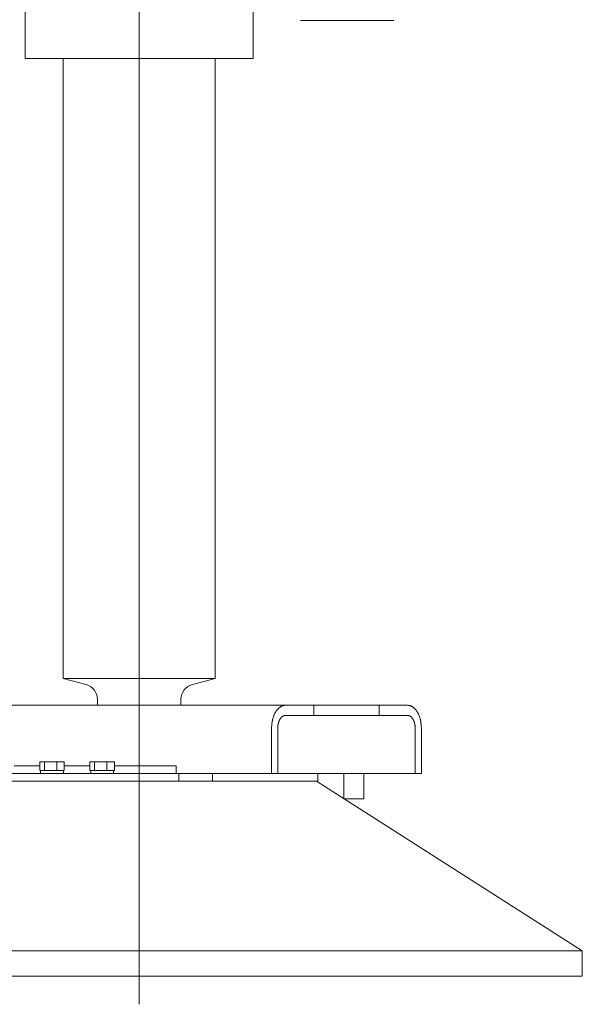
# Model space of a CAD drawing. Extents: x 0 to 59450, y 0 to 42050.
# Tile 2 of 256: x 3905 to 4349, y 2430 to 3208. Entities that reach past the tile are written whole.
import ezdxf

# ---------------------------------------------------------------- set-up
doc = ezdxf.new("R2010")
doc.units = 0
doc.header["$LTSCALE"] = 20
doc.header["$MEASUREMENT"] = 0
doc.layers.get('0').update_dxf_attribs({"linetype": 'CONTINUOUS'})

msp = doc.modelspace()

# ---------------------------------------------------------------- linework, layer by layer
at = {"color": 3, "linetype": 'Continuous', "lineweight": 13}
for p, q in [((3909.21, 3176.92), (3909.21, 3937.92)), ((3999.257, 3885.794), (3999.257, 2451.92)), ((3999.257, 3680.92), (3999.257, 3056.92)), ((4089.21, 3227.248), (4089.21, 3180.92)), ((4126.545, 3206.921), (4200.273, 3207.075)), ((3909.21, 3176.92), (3915.666, 3176.92)), ((3915.666, 3176.92), (4089.21, 3176.92)), ((3939.21, 2686.92), (3939.21, 3176.92)), ((4059.21, 3176.92), (4059.21, 2686.92)), ((4089.21, 3180.92), (4089.21, 3176.92)), ((3999.257, 3131.43), (3999.257, 2429.6)), ((3999.147, 2686.92), (3939.21, 2686.92)), ((3957.221, 2682.251), (3939.21, 2686.92)), ((4059.21, 2686.92), (3999.147, 2686.92)), ((4059.21, 2686.92), (4041.198, 2682.251)), ((3966.21, 2665.92), (3966.21, 2670.635)), ((4032.21, 2670.635), (4032.21, 2665.92)), ((3666.897, 2665.92), (4114.773, 2665.92)), ((4114.773, 2665.92), (4137.024, 2665.92)), ((4137.024, 2657.92), (4137.024, 2665.92)), ((4188.841, 2665.92), (4137.025, 2665.92)), ((4211.092, 2665.92), (4188.841, 2665.92)), ((4188.841, 2657.92), (4188.841, 2665.92)), ((4114.773, 2657.92), (4137.024, 2657.92)), ((4188.841, 2657.92), (4137.025, 2657.92)), ((4211.092, 2657.92), (4188.841, 2657.92)), ((4103.8, 2647.921), (4103.812, 2648.778)), ((4103.8, 2611.92), (4103.8, 2647.92)), ((4108.677, 2647.921), (4108.684, 2648.397)), ((4108.677, 2611.92), (4108.677, 2647.92)), ((4217.187, 2647.921), (4217.181, 2648.397)), ((4217.188, 2611.92), (4217.188, 2647.92)), ((4222.064, 2647.921), (4222.052, 2648.778)), ((4222.065, 2611.92), (4222.065, 2647.92)), ((3900.418, 2617.92), (3920.594, 2617.92)), ((3920.594, 2621.26), (3920.594, 2614.46)), ((3924.34, 2621.26), (3920.594, 2621.26)), ((3920.594, 2614.46), (3921.324, 2614.46)), ((3921.324, 2614.46), (3924.341, 2614.46)), ((3921.324, 2611.92), (3921.324, 2614.46)), ((3924.34, 2614.46), (3924.34, 2621.26)), ((3924.34, 2621.26), (3934.07, 2621.26)), ((3926.674, 2614.46), (3924.34, 2614.46)), ((3926.674, 2614.46), (3934.07, 2614.46)), ((3934.07, 2621.26), (3934.07, 2614.46)), ((3940.053, 2621.26), (3934.07, 2621.26)), ((3934.07, 2614.46), (3935.56, 2614.46)), ((3935.56, 2614.46), (3938.547, 2614.46)), ((3938.547, 2614.46), (3940.053, 2614.46)), ((3939.324, 2614.46), (3939.324, 2611.92)), ((3940.053, 2621.26), (3940.053, 2614.46)), ((3940.053, 2617.92), (3960.229, 2617.92)), ((3960.229, 2621.26), (3960.229, 2614.46)), ((3963.975, 2621.26), (3960.229, 2621.26)), ((3960.229, 2614.46), (3960.959, 2614.46)), ((3960.959, 2614.46), (3963.976, 2614.46)), ((3960.959, 2611.92), (3960.959, 2614.46)), ((3963.975, 2614.46), (3963.975, 2621.26)), ((3963.975, 2621.26), (3973.705, 2621.26)), ((3966.309, 2614.46), (3963.975, 2614.46)), ((3966.309, 2614.46), (3973.705, 2614.46)), ((3973.705, 2621.26), (3973.705, 2614.46)), ((3979.688, 2621.26), (3973.705, 2621.26)), ((3973.705, 2614.46), (3975.192, 2614.46)), ((3975.192, 2614.46), (3978.183, 2614.46)), ((3978.183, 2614.46), (3979.688, 2614.46)), ((3978.959, 2614.46), (3978.959, 2611.92)), ((3979.688, 2621.26), (3979.688, 2614.46)), ((3979.688, 2617.92), (4028.494, 2617.92)), ((4028.494, 2617.92), (4028.494, 2611.92)), ((4028.493, 2611.92), (3859.343, 2611.92)), ((4028.494, 2611.92), (4103.8, 2611.92)), ((4030.566, 2605.92), (4030.566, 2611.92)), ((4057.21, 2611.92), (4057.21, 2605.92)), ((4103.8, 2611.92), (4108.677, 2611.92)), ((4108.677, 2611.92), (4140.296, 2611.92)), ((4140.296, 2611.92), (4217.188, 2611.92)), ((4140.296, 2611.92), (4140.296, 2605.92)), ((4160.715, 2611.898), (4160.715, 2611.92)), ((4160.716, 2611.88), (4160.715, 2611.898)), ((4160.716, 2611.869), (4160.716, 2611.88)), ((4160.716, 2611.86), (4160.716, 2611.869)), ((4160.717, 2611.851), (4160.716, 2611.86)), ((4160.717, 2611.84), (4160.717, 2611.851)), ((4160.717, 2611.83), (4160.717, 2611.84)), ((4160.717, 2611.82), (4160.717, 2611.83)), ((4160.718, 2611.81), (4160.717, 2611.82)), ((4160.718, 2611.8), (4160.718, 2611.81)), ((4160.718, 2611.79), (4160.718, 2611.8)), ((4160.718, 2611.78), (4160.718, 2611.79)), ((4160.719, 2611.77), (4160.718, 2611.78)), ((4160.719, 2611.76), (4160.719, 2611.77)), ((4160.719, 2611.75), (4160.719, 2611.76)), ((4160.719, 2611.74), (4160.719, 2611.75)), ((4160.719, 2611.73), (4160.719, 2611.74)), ((4160.72, 2611.72), (4160.719, 2611.73)), ((4160.72, 2611.71), (4160.72, 2611.72)), ((4160.72, 2611.7), (4160.72, 2611.71)), ((4160.72, 2611.69), (4160.72, 2611.7)), ((4160.72, 2611.68), (4160.72, 2611.69)), ((4160.721, 2611.67), (4160.72, 2611.68)), ((4160.721, 2611.66), (4160.721, 2611.67)), ((4160.721, 2611.65), (4160.721, 2611.66)), ((4160.721, 2611.64), (4160.721, 2611.65)), ((4160.721, 2611.63), (4160.721, 2611.64)), ((4160.722, 2611.62), (4160.721, 2611.63)), ((4160.722, 2611.61), (4160.722, 2611.62)), ((4160.722, 2611.6), (4160.722, 2611.61)), ((4160.722, 2611.59), (4160.722, 2611.6)), ((4160.722, 2611.58), (4160.722, 2611.59)), ((4160.722, 2611.57), (4160.722, 2611.58)), ((4160.723, 2611.56), (4160.722, 2611.57)), ((4160.723, 2611.55), (4160.723, 2611.56)), ((4160.723, 2611.54), (4160.723, 2611.55)), ((4160.723, 2611.53), (4160.723, 2611.54)), ((4160.723, 2611.52), (4160.723, 2611.53)), ((4160.723, 2611.51), (4160.723, 2611.52)), ((4160.724, 2611.5), (4160.723, 2611.51)), ((4160.724, 2611.49), (4160.724, 2611.5)), ((4160.724, 2611.48), (4160.724, 2611.49)), ((4160.724, 2611.47), (4160.724, 2611.48)), ((4160.724, 2611.46), (4160.724, 2611.47)), ((4160.724, 2611.45), (4160.724, 2611.46)), ((4160.724, 2611.44), (4160.724, 2611.45)), ((4160.725, 2611.43), (4160.724, 2611.44)), ((4160.725, 2611.42), (4160.725, 2611.43)), ((4160.725, 2611.41), (4160.725, 2611.42)), ((4160.725, 2611.4), (4160.725, 2611.41)), ((4160.725, 2611.39), (4160.725, 2611.4)), ((4160.725, 2611.38), (4160.725, 2611.39)), ((4160.725, 2611.37), (4160.725, 2611.38)), ((4160.726, 2611.36), (4160.725, 2611.37)), ((4160.726, 2611.35), (4160.726, 2611.36)), ((4160.726, 2611.34), (4160.726, 2611.35)), ((4160.726, 2611.33), (4160.726, 2611.34)), ((4160.726, 2611.32), (4160.726, 2611.33)), ((4160.726, 2611.31), (4160.726, 2611.32)), ((4160.726, 2611.3), (4160.726, 2611.31)), ((4160.726, 2611.29), (4160.726, 2611.3)), ((4160.726, 2611.28), (4160.726, 2611.29)), ((4160.726, 2611.27), (4160.726, 2611.28)), ((4160.727, 2611.26), (4160.726, 2611.27)), ((4160.727, 2611.25), (4160.727, 2611.26)), ((4160.727, 2611.24), (4160.727, 2611.25)), ((4160.727, 2611.23), (4160.727, 2611.24)), ((4160.727, 2611.22), (4160.727, 2611.23)), ((4160.727, 2611.21), (4160.727, 2611.22)), ((4160.727, 2611.2), (4160.727, 2611.21)), ((4160.727, 2611.19), (4160.727, 2611.2)), ((4160.727, 2611.18), (4160.727, 2611.19)), ((4160.727, 2611.17), (4160.727, 2611.18)), ((4160.727, 2611.16), (4160.727, 2611.17)), ((4160.727, 2611.15), (4160.727, 2611.16)), ((4160.727, 2611.14), (4160.727, 2611.15)), ((4160.727, 2611.13), (4160.727, 2611.14)), ((4160.728, 2611.12), (4160.727, 2611.13)), ((4160.728, 2611.11), (4160.728, 2611.12)), ((4160.728, 2611.1), (4160.728, 2611.11)), ((4160.728, 2611.09), (4160.728, 2611.1)), ((4160.728, 2611.08), (4160.728, 2611.09)), ((4160.728, 2611.07), (4160.728, 2611.08)), ((4160.728, 2611.06), (4160.728, 2611.07)), ((4160.728, 2611.05), (4160.728, 2611.06)), ((4160.728, 2611.04), (4160.728, 2611.05)), ((4160.728, 2611.03), (4160.728, 2611.04)), ((4160.728, 2611.02), (4160.728, 2611.03)), ((4160.728, 2611.01), (4160.728, 2611.02)), ((4160.728, 2611), (4160.728, 2611.01)), ((4160.728, 2610.99), (4160.728, 2611)), ((4160.728, 2610.98), (4160.728, 2610.99)), ((4160.728, 2610.97), (4160.728, 2610.98)), ((4160.728, 2610.921), (4160.728, 2610.931)), ((4160.728, 2592.189), (4160.728, 2610.92)), ((4176.719, 2611.92), (4176.719, 2611.895)), ((4176.719, 2611.895), (4176.72, 2611.87)), ((4176.72, 2611.87), (4176.72, 2611.845)), ((4176.72, 2611.845), (4176.721, 2611.82)), ((4176.721, 2611.82), (4176.721, 2611.795)), ((4176.721, 2611.795), (4176.721, 2611.77)), ((4176.721, 2611.77), (4176.722, 2611.745)), ((4176.722, 2611.745), (4176.722, 2611.72)), ((4176.722, 2611.72), (4176.723, 2611.695)), ((4176.723, 2611.695), (4176.723, 2611.67)), ((4176.723, 2611.67), (4176.723, 2611.645)), ((4176.723, 2611.645), (4176.724, 2611.62)), ((4176.724, 2611.62), (4176.724, 2611.595)), ((4176.724, 2611.595), (4176.724, 2611.57)), ((4176.724, 2611.57), (4176.725, 2611.545)), ((4176.725, 2611.545), (4176.725, 2611.52)), ((4176.725, 2611.52), (4176.725, 2611.495)), ((4176.725, 2611.495), (4176.725, 2611.47)), ((4176.725, 2611.47), (4176.726, 2611.445)), ((4176.726, 2611.445), (4176.726, 2611.42)), ((4176.726, 2611.42), (4176.726, 2611.395)), ((4176.726, 2611.395), (4176.726, 2611.37)), ((4176.726, 2611.37), (4176.727, 2611.345)), ((4176.727, 2611.345), (4176.727, 2611.32)), ((4176.727, 2611.32), (4176.727, 2611.295)), ((4176.727, 2611.295), (4176.727, 2611.27)), ((4176.727, 2611.27), (4176.727, 2611.246)), ((4176.727, 2611.246), (4176.728, 2611.221)), ((4176.728, 2611.221), (4176.728, 2611.196)), ((4176.728, 2611.196), (4176.728, 2611.171)), ((4176.728, 2611.171), (4176.728, 2611.146)), ((4176.728, 2611.146), (4176.728, 2611.121)), ((4176.728, 2611.121), (4176.728, 2611.095)), ((4176.728, 2611.095), (4176.728, 2611.071)), ((4176.728, 2611.071), (4176.728, 2611.049)), ((4176.728, 2611.049), (4176.728, 2611.021)), ((4176.728, 2611.021), (4176.729, 2610.978)), ((4176.728, 2610.92), (4176.728, 2591.92)), ((4176.729, 2610.978), (4176.729, 2610.921)), ((4222.065, 2611.92), (4217.188, 2611.92)), ((3859.21, 2605.92), (4078.099, 2605.92)), ((4078.208, 2605.888), (4078.207, 2605.886)), ((4078.21, 2605.889), (4078.208, 2605.888)), ((4078.211, 2605.89), (4078.21, 2605.889)), ((4078.212, 2605.892), (4078.211, 2605.891)), ((4078.213, 2605.893), (4078.212, 2605.892)), ((4078.214, 2605.893), (4078.213, 2605.893)), ((4078.215, 2605.895), (4078.214, 2605.894)), ((4078.214, 2605.894), (4078.214, 2605.893)), ((4078.216, 2605.896), (4078.215, 2605.895)), ((4078.217, 2605.897), (4078.216, 2605.896)), ((4078.218, 2605.898), (4078.217, 2605.897)), ((4078.219, 2605.9), (4078.218, 2605.899)), ((4078.218, 2605.899), (4078.218, 2605.898)), ((4078.22, 2605.9), (4078.219, 2605.9)), ((4078.221, 2605.901), (4078.22, 2605.9)), ((4078.222, 2605.902), (4078.221, 2605.901)), ((4078.223, 2605.904), (4078.222, 2605.903)), ((4078.222, 2605.903), (4078.222, 2605.902)), ((4078.224, 2605.905), (4078.223, 2605.904)), ((4078.225, 2605.906), (4078.224, 2605.905)), ((4078.226, 2605.907), (4078.225, 2605.906)), ((4078.227, 2605.908), (4078.226, 2605.907)), ((4078.226, 2605.907), (4078.226, 2605.907)), ((4078.228, 2605.909), (4078.227, 2605.908)), ((4078.229, 2605.91), (4078.228, 2605.909)), ((4078.23, 2605.912), (4078.229, 2605.911)), ((4078.229, 2605.911), (4078.229, 2605.91)), ((4078.231, 2605.913), (4078.23, 2605.912)), ((4078.232, 2605.914), (4078.231, 2605.913)), ((4078.233, 2605.914), (4078.232, 2605.914)), ((4078.234, 2605.916), (4078.233, 2605.915)), ((4078.233, 2605.915), (4078.233, 2605.914)), ((4078.235, 2605.917), (4078.234, 2605.916)), ((4078.236, 2605.918), (4078.235, 2605.917)), ((4078.237, 2605.92), (4078.236, 2605.919)), ((4078.236, 2605.919), (4078.236, 2605.918)), ((4078.238, 2605.921), (4078.237, 2605.92)), ((4131.244, 2605.92), (4078.238, 2605.92)), ((4131.244, 2605.92), (4139.21, 2605.92)), ((4139.21, 2605.92), (4349.21, 2471.92)), ((4140.296, 2605.92), (4139.21, 2605.92)), ((4176.728, 2591.92), (4161.15, 2591.92)), ((4349.21, 2471.92), (3785.846, 2471.92)), ((4349.21, 2471.92), (4349.21, 2451.92)), ((3785.846, 2451.92), (4349.21, 2451.92))]:
    msp.add_line(p, q, dxfattribs=at)
for centre, radius, start, end in [((3954.21, 2670.635), 12, 0, 75.46554), ((4044.21, 2670.635), 12, 104.534455, 180), ((4092.885, 2670.222), 17.068, 325.878661, 328.606829), ((4094.82, 2670.919), 15.86, 322.80634, 325.65927), ((4096.854, 2671.373), 14.517, 319.63771, 322.664592), ((4098.908, 2671.686), 13.159, 316.144912, 319.378202), ((4100.535, 2672.141), 12.3, 312.820926, 316.158972), ((4101.854, 2672.853), 11.928, 309.287964, 312.595888), ((4104.06, 2672.469), 10.244, 304.94416, 308.701105), ((4106.343, 2671.617), 8.246, 299.991776, 304.56865), ((4106.793, 2672.891), 9.106, 297.66658, 301.485413), ((4103.639, 2681.286), 17.992, 296.082364, 297.799519), ((4110.1, 2672.071), 6.973, 286.0687, 291.367754), ((4111.997, 2671.247), 5.707, 276.469266, 285.966256), ((4112.376, 2679.414), 13.705, 274.987051, 280.073737), ((4213.489, 2679.416), 13.707, 259.926947, 265.013377), ((4213.867, 2671.248), 5.707, 254.034478, 263.53118), ((4215.765, 2672.072), 6.974, 248.633405, 253.932421), ((4222.226, 2681.287), 17.993, 242.201443, 243.9186), ((4219.071, 2672.891), 9.106, 238.515968, 242.334835), ((4219.522, 2671.617), 8.246, 235.432229, 240.009204), ((4221.805, 2672.469), 10.244, 231.299854, 235.056926), ((4224.01, 2672.853), 11.928, 227.405131, 230.713198), ((4225.329, 2672.141), 12.299, 223.842063, 227.180281), ((4226.956, 2671.686), 13.158, 220.622273, 223.855756), ((4229.01, 2671.373), 14.516, 217.33589, 220.362971), ((4231.044, 2670.918), 15.859, 214.341218, 217.19435), ((4232.979, 2670.221), 17.067, 211.392475, 214.120849), ((4076.21, 2657.521), 28.403, 349.436391, 351.269011), ((4077.23, 2659.231), 27.717, 347.450864, 349.335037), ((4078.364, 2660.862), 26.965, 345.48185, 347.41887), ((4079.9, 2662.404), 25.868, 343.341012, 345.353851), ((4081.443, 2663.854), 24.806, 341.208188, 343.294008), ((4083.198, 2665.217), 23.587, 338.892005, 341.06438), ((4084.981, 2666.458), 22.372, 336.571945, 338.833593), ((4086.914, 2667.597), 21.053, 334.038038, 336.402005), ((4088.872, 2668.586), 19.728, 331.487603, 333.963351), ((4090.91, 2669.469), 18.361, 328.68939, 331.289226), ((4097.231, 2657.53), 13.104, 338.892256, 341.06468), ((4098.222, 2658.219), 12.429, 336.572166, 338.833876), ((4099.299, 2658.852), 11.693, 334.03247, 336.396512), ((4100.384, 2659.401), 10.96, 331.488173, 333.964013), ((4101.518, 2659.891), 10.199, 328.683329, 331.283272), ((4102.612, 2660.31), 9.482, 325.881717, 328.61001), ((4103.689, 2660.697), 8.81, 322.802404, 325.655476), ((4104.818, 2660.949), 8.065, 319.639736, 322.666781), ((4105.961, 2661.123), 7.309, 316.136861, 319.370337), ((4106.864, 2661.375), 6.832, 312.816821, 316.155069), ((4107.596, 2661.771), 6.627, 309.291632, 312.599762), ((4108.822, 2661.558), 5.69, 304.943697, 308.700882), ((4110.091, 2661.084), 4.58, 299.980788, 304.557955), ((4110.34, 2661.792), 5.058, 297.668382, 301.487455), ((4108.588, 2666.456), 9.995, 296.078522, 297.795782), ((4112.177, 2661.337), 3.874, 286.062493, 291.361863), ((4113.232, 2660.879), 3.17, 276.457363, 285.954835), ((4113.441, 2665.416), 7.613, 274.99091, 280.077794), ((4212.424, 2665.417), 7.615, 259.923438, 265.009859), ((4212.633, 2660.88), 3.17, 254.046485, 263.543438), ((4213.687, 2661.337), 3.874, 248.640224, 253.939526), ((4217.276, 2666.457), 9.995, 242.205949, 243.923212), ((4215.525, 2661.792), 5.059, 238.514192, 242.333326), ((4215.774, 2661.084), 4.58, 235.444462, 240.021812), ((4217.043, 2661.558), 5.69, 231.301765, 235.059179), ((4218.269, 2661.771), 6.626, 227.40109, 230.709479), ((4219, 2661.375), 6.832, 223.846794, 227.185351), ((4219.903, 2661.123), 7.308, 220.630519, 223.86434), ((4221.046, 2660.949), 8.064, 217.334088, 220.36149), ((4222.174, 2660.696), 8.809, 214.344341, 217.197778), ((4223.251, 2660.309), 9.481, 211.390872, 214.119535), ((4224.345, 2659.891), 10.197, 208.715471, 211.315784), ((4225.479, 2659.4), 10.958, 206.035806, 208.512008), ((4226.564, 2658.851), 11.692, 203.602232, 205.96663), ((4227.641, 2658.218), 12.427, 201.164871, 203.426926), ((4228.632, 2657.529), 13.102, 198.932986, 201.105745), ((4234.953, 2669.468), 18.36, 208.711267, 211.311308), ((4236.991, 2668.585), 19.726, 206.03595, 208.511901), ((4238.949, 2667.596), 21.051, 203.597297, 205.961461), ((4240.882, 2666.457), 22.37, 201.165711, 203.427551), ((4242.665, 2665.216), 23.585, 198.934925, 201.107486), ((4244.419, 2663.852), 24.803, 196.70409, 198.790088), ((4245.963, 2662.403), 25.865, 194.645456, 196.658467), ((4247.498, 2660.86), 26.962, 192.579214, 194.516399), ((4248.633, 2659.23), 27.715, 190.663652, 192.547984), ((4249.652, 2657.519), 28.401, 188.729048, 190.56182), ((4076.004, 2650.444), 27.858, 356.57151, 358.360813), ((4074.244, 2652.296), 29.725, 354.888143, 356.592046), ((4073.764, 2654.129), 30.366, 353.190965, 354.879434), ((4075.204, 2655.83), 29.142, 351.293092, 353.068555), ((4093.236, 2649.323), 15.476, 356.570953, 358.360231), ((4092.258, 2650.352), 16.513, 354.886538, 356.590423), ((4091.992, 2651.37), 16.869, 353.189419, 354.877877), ((4092.79, 2652.315), 16.19, 351.291963, 353.067421), ((4093.348, 2653.254), 15.781, 349.436986, 351.269609), ((4093.919, 2654.204), 15.395, 347.448335, 349.332519), ((4094.544, 2655.11), 14.982, 345.482508, 347.419547), ((4095.402, 2655.967), 14.368, 343.33711, 345.349976), ((4096.256, 2656.772), 13.781, 341.208701, 343.294559), ((4229.606, 2656.771), 13.779, 196.703104, 198.789285), ((4230.46, 2655.966), 14.365, 194.647683, 196.660859), ((4231.318, 2655.109), 14.98, 192.578105, 194.515441), ((4231.944, 2654.203), 15.393, 190.664013, 192.548481), ((4232.514, 2653.253), 15.779, 188.728017, 190.560912), ((4233.072, 2652.314), 16.187, 186.929055, 188.704771), ((4233.87, 2651.368), 16.866, 185.117418, 186.806115), ((4233.605, 2650.35), 16.511, 183.404805, 185.108926), ((4232.627, 2649.322), 15.474, 181.636096, 183.425613), ((4250.659, 2655.829), 29.139, 186.929487, 188.705094), ((4252.098, 2654.128), 30.364, 185.117952, 186.806555), ((4251.618, 2652.294), 29.722, 183.405302, 185.109337), ((4249.858, 2650.443), 27.856, 181.637146, 183.426583), ((4164.23, 2610.969), 3.502, 179.975488, 180.139104), ((4162.11, 2610.954), 1.382, 179.735455, 180.149953), ((4161.854, 2610.94), 1.126, 179.4588, 179.96246), ((4162.007, 2610.917), 1.28, 178.955906, 179.39031)]:
    msp.add_arc(centre, radius, start, end, dxfattribs=at)

doc.saveas('drawing.dxf')
